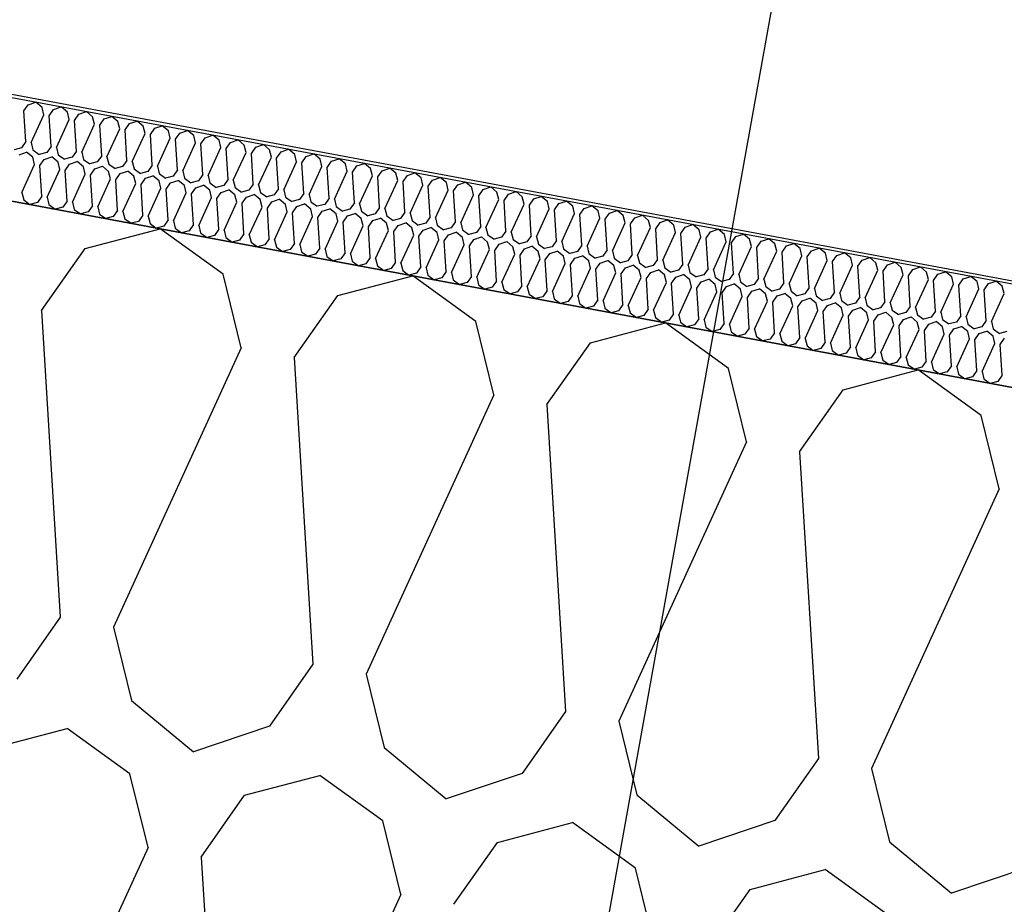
# Model space of a CAD drawing. Header units: millimetres. Extents: x -20520 to 12860, y -2780 to 10870.
# Tile 31 of 147: x -11097 to -10806, y 7705 to 7966. Entities that reach past the tile are written whole.
import ezdxf

# ---------------------------------------------------------------- set-up
doc = ezdxf.new("R2010")
doc.units = ezdxf.units.MM
doc.header["$LTSCALE"] = 0.5
doc.header["$MEASUREMENT"] = 0
doc.linetypes.add('PLINE', pattern=[0])
for name, color, linetype in [('223- Bjelker (Skravur)(Nye konstruksjoner)', 7, 'Continuous'), ('262- Taktekking (Skravur)(Nye konstruksjoner)', 7, 'Continuous'), ('858- Detaljer(Nye konstruksjoner)', 7, 'Continuous')]:
    doc.layers.add(name, color=color, linetype=linetype)
doc.linetypes.add('Membran', pattern='A,0,[2,A-2607.160 Prinsippsnitt fløy F1.Shx,S=0.253968,R=0,X=0,Y=0],-32,0', length=32)
doc.dimstyles.new('GENERATED_STYLE__1', dxfattribs={"dimtxt": 0.18, "dimasz": 76, "dimexe": 0.18, "dimexo": 0.0625, "dimgap": 0, "dimtad": 0, "dimtih": 1, "dimtoh": 1, "dimdec": 4, "dimzin": 0, "dimdsep": 46, "dimcen": 0.09, "dimadec": 0, "dimazin": 0, "dimtfac": 1, "dimtdec": 4, "dimtmove": 0, "dimatfit": 3, "dimldrblk": 'ARROWHEAD_17', "dimfxl": 1, "dimtolj": 1, "dimtzin": 0, "dimarcsym": 0})

# ---------------------------------------------------------------- blocks, each defined once
blk = doc.blocks.new('*X26')
at = {"layer": '262- Taktekking (Skravur)(Nye konstruksjoner)', "linetype": 'PLINE'}
for p, q in [((-11094.35, 7940.76), (-11092.1, 7941.52)), ((-11090.28, 7940.01), (-11092.1, 7941.52)), ((-11095.63, 7938.94), (-11094.35, 7940.76)), ((-11095.08, 7929.88), (-11095.63, 7938.94)), ((-11089.74, 7937.84), (-11090.28, 7940.01)), ((-11088.17, 7937.55), (-11086.89, 7939.38)), ((-11086.89, 7939.38), (-11084.64, 7940.13)), ((-11082.82, 7938.62), (-11084.64, 7940.13)), ((-11082.28, 7936.45), (-11082.82, 7938.62)), ((-11079.43, 7937.99), (-11077.18, 7938.74)), ((-11075.36, 7937.23), (-11077.18, 7938.74)), ((-11093.51, 7929.59), (-11089.74, 7937.84)), ((-11087.62, 7928.49), (-11088.17, 7937.55)), ((-11086.05, 7928.2), (-11082.28, 7936.45)), ((-11080.71, 7936.16), (-11079.43, 7937.99)), ((-11080.16, 7927.1), (-11080.71, 7936.16)), ((-11074.82, 7935.06), (-11075.36, 7937.23)), ((-11073.25, 7934.77), (-11071.97, 7936.6)), ((-11071.97, 7936.6), (-11069.72, 7937.35)), ((-11067.9, 7935.84), (-11069.72, 7937.35)), ((-11067.36, 7933.67), (-11067.9, 7935.84)), ((-11064.51, 7935.21), (-11062.26, 7935.97)), ((-11060.44, 7934.45), (-11062.26, 7935.97)), ((-11078.59, 7926.81), (-11074.82, 7935.06)), ((-11072.7, 7925.72), (-11073.25, 7934.77)), ((-11071.13, 7925.42), (-11067.36, 7933.67)), ((-11065.79, 7933.38), (-11064.51, 7935.21)), ((-11065.24, 7924.33), (-11065.79, 7933.38)), ((-11059.9, 7932.28), (-11060.44, 7934.45)), ((-11058.33, 7931.99), (-11057.05, 7933.82)), ((-11057.05, 7933.82), (-11054.8, 7934.58)), ((-11052.98, 7933.06), (-11054.8, 7934.58)), ((-11052.44, 7930.89), (-11052.98, 7933.06)), ((-11049.59, 7932.43), (-11047.34, 7933.19)), ((-11045.52, 7931.67), (-11047.34, 7933.19)), ((-11095.08, 7929.88), (-11096.36, 7928.06)), ((-11063.67, 7924.03), (-11059.9, 7932.28)), ((-11057.78, 7922.94), (-11058.33, 7931.99)), ((-11056.21, 7922.65), (-11052.44, 7930.89)), ((-11050.87, 7930.6), (-11049.59, 7932.43)), ((-11050.32, 7921.55), (-11050.87, 7930.6)), ((-11044.98, 7929.5), (-11045.52, 7931.67)), ((-11043.41, 7929.21), (-11042.13, 7931.04)), ((-11042.13, 7931.04), (-11039.88, 7931.8)), ((-11038.06, 7930.28), (-11039.88, 7931.8)), ((-11037.52, 7928.11), (-11038.06, 7930.28)), ((-11034.67, 7929.65), (-11032.42, 7930.41)), ((-11030.6, 7928.89), (-11032.42, 7930.41)), ((-11096.36, 7928.06), (-11098.58, 7927.47)), ((-11093.51, 7929.59), (-11092.98, 7927.42)), ((-11092.98, 7927.42), (-11091.12, 7926.08)), ((-11087.62, 7928.49), (-11088.9, 7926.67)), ((-11086.05, 7928.2), (-11085.52, 7926.04)), ((-11080.16, 7927.1), (-11081.44, 7925.28)), ((-11078.59, 7926.81), (-11078.06, 7924.65)), ((-11048.75, 7921.26), (-11044.98, 7929.5)), ((-11042.86, 7920.16), (-11043.41, 7929.21)), ((-11041.3, 7919.87), (-11037.52, 7928.11)), ((-11035.95, 7927.82), (-11034.67, 7929.65)), ((-11035.4, 7918.77), (-11035.95, 7927.82)), ((-11030.06, 7926.72), (-11030.6, 7928.89)), ((-11028.49, 7926.43), (-11027.21, 7928.26)), ((-11027.21, 7928.26), (-11024.96, 7929.02)), ((-11023.14, 7927.5), (-11024.96, 7929.02)), ((-11022.6, 7925.34), (-11023.14, 7927.5)), ((-11021.04, 7925.04), (-11019.75, 7926.87)), ((-11019.75, 7926.87), (-11017.51, 7927.63)), ((-11015.68, 7926.11), (-11017.51, 7927.63)), ((-11097.1, 7926.02), (-11094.85, 7926.78)), ((-11093.02, 7925.26), (-11094.85, 7926.78)), ((-11092.49, 7923.09), (-11093.02, 7925.26)), ((-11088.9, 7926.67), (-11091.12, 7926.08)), ((-11090.92, 7922.8), (-11089.64, 7924.63)), ((-11089.64, 7924.63), (-11087.39, 7925.39)), ((-11085.56, 7923.87), (-11087.39, 7925.39)), ((-11085.52, 7926.04), (-11083.66, 7924.69)), ((-11081.44, 7925.28), (-11083.66, 7924.69)), ((-11082.18, 7923.24), (-11079.93, 7924)), ((-11078.1, 7922.48), (-11079.93, 7924)), ((-11078.06, 7924.65), (-11076.2, 7923.3)), ((-11072.7, 7925.72), (-11073.98, 7923.89)), ((-11071.13, 7925.42), (-11070.6, 7923.26)), ((-11065.24, 7924.33), (-11066.52, 7922.5)), ((-11063.67, 7924.03), (-11063.14, 7921.87)), ((-11033.84, 7918.48), (-11030.06, 7926.72)), ((-11027.94, 7917.38), (-11028.49, 7926.43)), ((-11026.38, 7917.09), (-11022.6, 7925.34)), ((-11020.48, 7915.99), (-11021.04, 7925.04)), ((-11018.92, 7915.7), (-11015.14, 7923.95)), ((-11015.14, 7923.95), (-11015.68, 7926.11)), ((-11013.58, 7923.65), (-11012.29, 7925.48)), ((-11012.29, 7925.48), (-11010.05, 7926.24)), ((-11008.22, 7924.72), (-11010.05, 7926.24)), ((-11007.68, 7922.56), (-11008.22, 7924.72)), ((-11006.12, 7922.27), (-11004.83, 7924.09)), ((-11004.83, 7924.09), (-11002.59, 7924.85)), ((-11000.76, 7923.33), (-11002.59, 7924.85)), ((-11096.26, 7914.85), (-11092.49, 7923.09)), ((-11090.37, 7913.75), (-11090.92, 7922.8)), ((-11088.8, 7913.46), (-11085.03, 7921.7)), ((-11085.03, 7921.7), (-11085.56, 7923.87)), ((-11083.46, 7921.41), (-11082.18, 7923.24)), ((-11082.91, 7912.36), (-11083.46, 7921.41)), ((-11077.57, 7920.31), (-11078.1, 7922.48)), ((-11073.98, 7923.89), (-11076.2, 7923.3)), ((-11076, 7920.02), (-11074.72, 7921.85)), ((-11074.72, 7921.85), (-11072.47, 7922.61)), ((-11070.64, 7921.09), (-11072.47, 7922.61)), ((-11070.11, 7918.92), (-11070.64, 7921.09)), ((-11070.6, 7923.26), (-11068.74, 7921.91)), ((-11066.52, 7922.5), (-11068.74, 7921.91)), ((-11067.26, 7920.46), (-11065.01, 7921.22)), ((-11063.18, 7919.7), (-11065.01, 7921.22)), ((-11063.14, 7921.87), (-11061.28, 7920.52)), ((-11059.06, 7921.11), (-11061.28, 7920.52)), ((-11057.78, 7922.94), (-11059.06, 7921.11)), ((-11056.21, 7922.65), (-11055.68, 7920.48)), ((-11050.32, 7921.55), (-11051.6, 7919.72)), ((-11048.75, 7921.26), (-11048.22, 7919.09)), ((-11013.02, 7914.6), (-11013.58, 7923.65)), ((-11011.46, 7914.31), (-11007.68, 7922.56)), ((-11005.56, 7913.21), (-11006.12, 7922.27)), ((-11004, 7912.92), (-11000.22, 7921.17)), ((-11000.22, 7921.17), (-11000.76, 7923.33)), ((-10998.66, 7920.88), (-10997.38, 7922.7)), ((-10997.38, 7922.7), (-10995.13, 7923.46)), ((-10993.3, 7921.95), (-10995.13, 7923.46)), ((-10992.76, 7919.78), (-10993.3, 7921.95)), ((-10991.2, 7919.49), (-10989.92, 7921.31)), ((-10989.92, 7921.31), (-10987.67, 7922.07)), ((-10985.84, 7920.56), (-10987.67, 7922.07)), ((-11081.34, 7912.07), (-11077.57, 7920.31)), ((-11075.45, 7910.97), (-11076, 7920.02)), ((-11073.88, 7910.68), (-11070.11, 7918.92)), ((-11068.54, 7918.63), (-11067.26, 7920.46)), ((-11067.99, 7909.58), (-11068.54, 7918.63)), ((-11062.65, 7917.54), (-11063.18, 7919.7)), ((-11061.08, 7917.24), (-11059.8, 7919.07)), ((-11059.8, 7919.07), (-11057.55, 7919.83)), ((-11055.72, 7918.31), (-11057.55, 7919.83)), ((-11055.19, 7916.15), (-11055.72, 7918.31)), ((-11055.68, 7920.48), (-11053.82, 7919.13)), ((-11051.6, 7919.72), (-11053.82, 7919.13)), ((-11052.34, 7917.68), (-11050.09, 7918.44)), ((-11048.26, 7916.92), (-11050.09, 7918.44)), ((-11048.22, 7919.09), (-11046.36, 7917.75)), ((-11044.14, 7918.33), (-11046.36, 7917.75)), ((-11042.86, 7920.16), (-11044.14, 7918.33)), ((-11041.3, 7919.87), (-11040.76, 7917.7)), ((-11035.4, 7918.77), (-11036.68, 7916.94)), ((-11033.84, 7918.48), (-11033.3, 7916.31)), ((-10998.1, 7911.82), (-10998.66, 7920.88)), ((-10996.54, 7911.53), (-10992.76, 7919.78)), ((-10990.65, 7910.43), (-10991.2, 7919.49)), ((-10989.08, 7910.14), (-10985.3, 7918.39)), ((-10985.3, 7918.39), (-10985.84, 7920.56)), ((-10983.74, 7918.1), (-10982.46, 7919.93)), ((-10983.19, 7909.04), (-10983.74, 7918.1)), ((-10982.46, 7919.93), (-10980.21, 7920.68)), ((-10978.38, 7919.17), (-10980.21, 7920.68)), ((-10977.84, 7917), (-10978.38, 7919.17)), ((-10976.28, 7916.71), (-10975, 7918.54)), ((-10975, 7918.54), (-10972.75, 7919.29)), ((-10970.92, 7917.78), (-10972.75, 7919.29)), ((-11066.42, 7909.29), (-11062.65, 7917.54)), ((-11060.53, 7908.19), (-11061.08, 7917.24)), ((-11058.96, 7907.9), (-11055.19, 7916.15)), ((-11053.62, 7915.85), (-11052.34, 7917.68)), ((-11053.07, 7906.8), (-11053.62, 7915.85)), ((-11047.73, 7914.76), (-11048.26, 7916.92)), ((-11046.16, 7914.47), (-11044.88, 7916.29)), ((-11044.88, 7916.29), (-11042.63, 7917.05)), ((-11040.81, 7915.53), (-11042.63, 7917.05)), ((-11040.27, 7913.37), (-11040.81, 7915.53)), ((-11040.76, 7917.7), (-11038.9, 7916.36)), ((-11036.68, 7916.94), (-11038.9, 7916.36)), ((-11037.42, 7914.9), (-11035.17, 7915.66)), ((-11033.35, 7914.15), (-11035.17, 7915.66)), ((-11033.3, 7916.31), (-11031.44, 7914.97)), ((-11029.22, 7915.55), (-11031.44, 7914.97)), ((-11027.94, 7917.38), (-11029.22, 7915.55)), ((-11026.38, 7917.09), (-11025.84, 7914.92)), ((-11020.48, 7915.99), (-11021.76, 7914.16)), ((-11018.92, 7915.7), (-11018.38, 7913.53)), ((-10981.62, 7908.75), (-10977.84, 7917)), ((-10975.73, 7907.65), (-10976.28, 7916.71)), ((-10974.16, 7907.36), (-10970.38, 7915.61)), ((-10970.38, 7915.61), (-10970.92, 7917.78)), ((-10968.82, 7915.32), (-10967.54, 7917.15)), ((-10968.27, 7906.27), (-10968.82, 7915.32)), ((-10967.54, 7917.15), (-10965.29, 7917.9)), ((-10963.46, 7916.39), (-10965.29, 7917.9)), ((-10962.93, 7914.22), (-10963.46, 7916.39)), ((-10961.36, 7913.93), (-10960.08, 7915.76)), ((-10960.08, 7915.76), (-10957.83, 7916.52)), ((-10956, 7915), (-10957.83, 7916.52)), ((-11096.26, 7914.85), (-11095.72, 7912.68)), ((-11095.72, 7912.68), (-11093.86, 7911.33)), ((-11090.37, 7913.75), (-11091.65, 7911.92)), ((-11088.8, 7913.46), (-11088.26, 7911.29)), ((-11082.91, 7912.36), (-11084.19, 7910.53)), ((-11051.5, 7906.51), (-11047.73, 7914.76)), ((-11045.61, 7905.41), (-11046.16, 7914.47)), ((-11044.04, 7905.12), (-11040.27, 7913.37)), ((-11038.7, 7913.08), (-11037.42, 7914.9)), ((-11038.15, 7904.02), (-11038.7, 7913.08)), ((-11032.81, 7911.98), (-11033.35, 7914.15)), ((-11031.24, 7911.69), (-11029.96, 7913.51)), ((-11029.96, 7913.51), (-11027.71, 7914.27)), ((-11025.89, 7912.76), (-11027.71, 7914.27)), ((-11025.35, 7910.59), (-11025.89, 7912.76)), ((-11025.84, 7914.92), (-11023.98, 7913.58)), ((-11021.76, 7914.16), (-11023.98, 7913.58)), ((-11022.5, 7912.13), (-11020.25, 7912.88)), ((-11018.43, 7911.37), (-11020.25, 7912.88)), ((-11018.38, 7913.53), (-11016.52, 7912.19)), ((-11014.31, 7912.77), (-11016.52, 7912.19)), ((-11013.02, 7914.6), (-11014.31, 7912.77)), ((-11011.46, 7914.31), (-11010.92, 7912.14)), ((-11005.56, 7913.21), (-11006.85, 7911.38)), ((-11004, 7912.92), (-11003.46, 7910.75)), ((-10966.7, 7905.97), (-10962.93, 7914.22)), ((-10960.81, 7904.88), (-10961.36, 7913.93)), ((-10959.24, 7904.58), (-10955.47, 7912.83)), ((-10955.47, 7912.83), (-10956, 7915)), ((-10953.9, 7912.54), (-10952.62, 7914.37)), ((-10953.35, 7903.49), (-10953.9, 7912.54)), ((-10952.62, 7914.37), (-10950.37, 7915.13)), ((-10948.54, 7913.61), (-10950.37, 7915.13)), ((-10948.01, 7911.44), (-10948.54, 7913.61)), ((-10946.44, 7911.15), (-10945.16, 7912.98)), ((-10945.16, 7912.98), (-10942.91, 7913.74)), ((-10941.08, 7912.22), (-10942.91, 7913.74)), ((-10937.7, 7911.59), (-10935.45, 7912.35)), ((-10933.62, 7910.83), (-10935.45, 7912.35)), ((-11091.65, 7911.92), (-11093.86, 7911.33)), ((-11088.26, 7911.29), (-11086.4, 7909.95)), ((-11084.19, 7910.53), (-11086.4, 7909.95)), ((-11081.34, 7912.07), (-11080.8, 7909.9)), ((-11080.8, 7909.9), (-11078.95, 7908.56)), ((-11075.45, 7910.97), (-11076.73, 7909.14)), ((-11073.88, 7910.68), (-11073.34, 7908.51)), ((-11067.99, 7909.58), (-11069.27, 7907.75)), ((-11036.58, 7903.73), (-11032.81, 7911.98)), ((-11030.69, 7902.63), (-11031.24, 7911.69)), ((-11029.12, 7902.34), (-11025.35, 7910.59)), ((-11023.78, 7910.3), (-11022.5, 7912.13)), ((-11023.23, 7901.24), (-11023.78, 7910.3)), ((-11017.89, 7909.2), (-11018.43, 7911.37)), ((-11016.32, 7908.91), (-11015.04, 7910.74)), ((-11015.04, 7910.74), (-11012.79, 7911.49)), ((-11010.97, 7909.98), (-11012.79, 7911.49)), ((-11010.43, 7907.81), (-11010.97, 7909.98)), ((-11010.92, 7912.14), (-11009.06, 7910.8)), ((-11006.85, 7911.38), (-11009.06, 7910.8)), ((-11007.58, 7909.35), (-11005.33, 7910.1)), ((-11003.51, 7908.59), (-11005.33, 7910.1)), ((-11003.46, 7910.75), (-11001.6, 7909.41)), ((-10999.39, 7909.99), (-11001.6, 7909.41)), ((-10998.1, 7911.82), (-10999.39, 7909.99)), ((-10996.54, 7911.53), (-10996, 7909.36)), ((-10990.65, 7910.43), (-10991.93, 7908.61)), ((-10989.08, 7910.14), (-10988.54, 7907.97)), ((-10951.78, 7903.2), (-10948.01, 7911.44)), ((-10945.89, 7902.1), (-10946.44, 7911.15)), ((-10944.32, 7901.81), (-10940.55, 7910.05)), ((-10940.55, 7910.05), (-10941.08, 7912.22)), ((-10938.98, 7909.76), (-10937.7, 7911.59)), ((-10938.43, 7900.71), (-10938.98, 7909.76)), ((-10933.09, 7908.66), (-10933.62, 7910.83)), ((-10931.52, 7908.37), (-10930.24, 7910.2)), ((-10930.24, 7910.2), (-10927.99, 7910.96)), ((-10926.16, 7909.44), (-10927.99, 7910.96)), ((-10925.63, 7907.27), (-10926.16, 7909.44)), ((-10922.78, 7908.81), (-10920.53, 7909.57)), ((-10918.7, 7908.05), (-10920.53, 7909.57)), ((-11076.73, 7909.14), (-11078.95, 7908.56)), ((-11073.34, 7908.51), (-11071.49, 7907.17)), ((-11069.27, 7907.75), (-11071.49, 7907.17)), ((-11066.42, 7909.29), (-11065.88, 7907.12)), ((-11065.88, 7907.12), (-11064.03, 7905.78)), ((-11060.53, 7908.19), (-11061.81, 7906.36)), ((-11058.96, 7907.9), (-11058.42, 7905.73)), ((-11053.07, 7906.8), (-11054.35, 7904.97)), ((-11051.5, 7906.51), (-11050.96, 7904.34)), ((-11021.66, 7900.95), (-11017.89, 7909.2)), ((-11015.77, 7899.85), (-11016.32, 7908.91)), ((-11014.2, 7899.56), (-11010.43, 7907.81)), ((-11008.86, 7907.52), (-11007.58, 7909.35)), ((-11008.31, 7898.47), (-11008.86, 7907.52)), ((-11002.97, 7906.42), (-11003.51, 7908.59)), ((-11001.4, 7906.13), (-11000.12, 7907.96)), ((-11000.12, 7907.96), (-10997.87, 7908.72)), ((-10996.05, 7907.2), (-10997.87, 7908.72)), ((-10995.51, 7905.03), (-10996.05, 7907.2)), ((-10996, 7909.36), (-10994.14, 7908.02)), ((-10991.93, 7908.61), (-10994.14, 7908.02)), ((-10993.94, 7904.74), (-10992.66, 7906.57)), ((-10992.66, 7906.57), (-10990.41, 7907.33)), ((-10988.59, 7905.81), (-10990.41, 7907.33)), ((-10988.54, 7907.97), (-10986.68, 7906.63)), ((-10984.47, 7907.22), (-10986.68, 7906.63)), ((-10983.19, 7909.04), (-10984.47, 7907.22)), ((-10981.62, 7908.75), (-10981.08, 7906.59)), ((-10981.08, 7906.59), (-10979.22, 7905.24)), ((-10975.73, 7907.65), (-10977.01, 7905.83)), ((-10974.16, 7907.36), (-10973.62, 7905.2)), ((-10936.86, 7900.42), (-10933.09, 7908.66)), ((-10930.97, 7899.32), (-10931.52, 7908.37)), ((-10929.4, 7899.03), (-10925.63, 7907.27)), ((-10924.06, 7906.98), (-10922.78, 7908.81)), ((-10923.51, 7897.93), (-10924.06, 7906.98)), ((-10918.17, 7905.89), (-10918.7, 7908.05)), ((-10916.6, 7905.59), (-10915.32, 7907.42)), ((-10915.32, 7907.42), (-10913.07, 7908.18)), ((-10911.24, 7906.66), (-10913.07, 7908.18)), ((-10910.71, 7904.5), (-10911.24, 7906.66)), ((-10907.86, 7906.03), (-10905.61, 7906.79)), ((-10903.79, 7905.27), (-10905.61, 7906.79)), ((-11061.81, 7906.36), (-11064.03, 7905.78)), ((-11058.42, 7905.73), (-11056.57, 7904.39)), ((-11054.35, 7904.97), (-11056.57, 7904.39)), ((-11050.96, 7904.34), (-11049.11, 7903)), ((-11046.89, 7903.58), (-11049.11, 7903)), ((-11045.61, 7905.41), (-11046.89, 7903.58)), ((-11044.04, 7905.12), (-11043.5, 7902.95)), ((-11038.15, 7904.02), (-11039.43, 7902.19)), ((-11036.58, 7903.73), (-11036.04, 7901.56)), ((-11006.74, 7898.17), (-11002.97, 7906.42)), ((-11000.85, 7897.08), (-11001.4, 7906.13)), ((-10999.28, 7896.78), (-10995.51, 7905.03)), ((-10993.39, 7895.69), (-10993.94, 7904.74)), ((-10991.82, 7895.4), (-10988.05, 7903.64)), ((-10988.05, 7903.64), (-10988.59, 7905.81)), ((-10986.48, 7903.35), (-10985.2, 7905.18)), ((-10985.2, 7905.18), (-10982.95, 7905.94)), ((-10981.13, 7904.42), (-10982.95, 7905.94)), ((-10980.59, 7902.25), (-10981.13, 7904.42)), ((-10977.01, 7905.83), (-10979.22, 7905.24)), ((-10979.02, 7901.96), (-10977.74, 7903.79)), ((-10977.74, 7903.79), (-10975.49, 7904.55)), ((-10973.67, 7903.03), (-10975.49, 7904.55)), ((-10973.62, 7905.2), (-10971.76, 7903.85)), ((-10969.55, 7904.44), (-10971.76, 7903.85)), ((-10968.27, 7906.27), (-10969.55, 7904.44)), ((-10966.7, 7905.97), (-10966.16, 7903.81)), ((-10966.16, 7903.81), (-10964.3, 7902.46)), ((-10960.81, 7904.88), (-10962.09, 7903.05)), ((-10959.24, 7904.58), (-10958.7, 7902.42)), ((-10921.94, 7897.64), (-10918.17, 7905.89)), ((-10916.05, 7896.54), (-10916.6, 7905.59)), ((-10914.48, 7896.25), (-10910.71, 7904.5)), ((-10909.14, 7904.2), (-10907.86, 7906.03)), ((-10908.59, 7895.15), (-10909.14, 7904.2)), ((-10903.25, 7903.11), (-10903.79, 7905.27)), ((-10901.68, 7902.81), (-10900.4, 7904.64)), ((-10900.4, 7904.64), (-10898.15, 7905.4)), ((-10896.33, 7903.88), (-10898.15, 7905.4)), ((-10895.79, 7901.72), (-10896.33, 7903.88)), ((-10892.94, 7903.25), (-10890.69, 7904.01)), ((-10888.87, 7902.5), (-10890.69, 7904.01)), ((-11043.5, 7902.95), (-11041.65, 7901.61)), ((-11039.43, 7902.19), (-11041.65, 7901.61)), ((-11036.04, 7901.56), (-11034.19, 7900.22)), ((-11031.97, 7900.81), (-11034.19, 7900.22)), ((-11030.69, 7902.63), (-11031.97, 7900.81)), ((-11029.12, 7902.34), (-11028.59, 7900.17)), ((-11023.23, 7901.24), (-11024.51, 7899.42)), ((-11021.66, 7900.95), (-11021.13, 7898.79)), ((-10985.93, 7894.3), (-10986.48, 7903.35)), ((-10984.36, 7894.01), (-10980.59, 7902.25)), ((-10978.47, 7892.91), (-10979.02, 7901.96)), ((-10976.9, 7892.62), (-10973.13, 7900.86)), ((-10973.13, 7900.86), (-10973.67, 7903.03)), ((-10971.56, 7900.57), (-10970.28, 7902.4)), ((-10970.28, 7902.4), (-10968.03, 7903.16)), ((-10966.21, 7901.64), (-10968.03, 7903.16)), ((-10965.67, 7899.47), (-10966.21, 7901.64)), ((-10962.09, 7903.05), (-10964.3, 7902.46)), ((-10964.1, 7899.18), (-10962.82, 7901.01)), ((-10962.82, 7901.01), (-10960.57, 7901.77)), ((-10958.75, 7900.25), (-10960.57, 7901.77)), ((-10958.7, 7902.42), (-10956.84, 7901.07)), ((-10954.63, 7901.66), (-10956.84, 7901.07)), ((-10953.35, 7903.49), (-10954.63, 7901.66)), ((-10951.78, 7903.2), (-10951.24, 7901.03)), ((-10951.24, 7901.03), (-10949.39, 7899.68)), ((-10945.89, 7902.1), (-10947.17, 7900.27)), ((-10944.32, 7901.81), (-10943.78, 7899.64)), ((-10938.43, 7900.71), (-10939.71, 7898.88)), ((-10907.02, 7894.86), (-10903.25, 7903.11)), ((-10901.13, 7893.76), (-10901.68, 7902.81)), ((-10899.56, 7893.47), (-10895.79, 7901.72)), ((-10894.22, 7901.43), (-10892.94, 7903.25)), ((-10893.67, 7892.37), (-10894.22, 7901.43)), ((-10888.33, 7900.33), (-10888.87, 7902.5)), ((-10886.76, 7900.04), (-10885.48, 7901.86)), ((-10885.48, 7901.86), (-10883.23, 7902.62)), ((-10881.41, 7901.11), (-10883.23, 7902.62)), ((-10880.87, 7898.94), (-10881.41, 7901.11)), ((-10878.02, 7900.48), (-10875.77, 7901.23)), ((-10873.95, 7899.72), (-10875.77, 7901.23)), ((-11028.59, 7900.17), (-11026.73, 7898.83)), ((-11024.51, 7899.42), (-11026.73, 7898.83)), ((-11021.13, 7898.79), (-11019.27, 7897.44)), ((-11017.05, 7898.03), (-11019.27, 7897.44)), ((-11015.77, 7899.85), (-11017.05, 7898.03)), ((-11014.2, 7899.56), (-11013.67, 7897.4)), ((-11008.31, 7898.47), (-11009.59, 7896.64)), ((-11006.74, 7898.17), (-11006.21, 7896.01)), ((-10971.01, 7891.52), (-10971.56, 7900.57)), ((-10969.45, 7891.23), (-10965.67, 7899.47)), ((-10963.55, 7890.13), (-10964.1, 7899.18)), ((-10961.99, 7889.84), (-10958.21, 7898.09)), ((-10958.21, 7898.09), (-10958.75, 7900.25)), ((-10956.64, 7897.79), (-10955.36, 7899.62)), ((-10956.09, 7888.74), (-10956.64, 7897.79)), ((-10955.36, 7899.62), (-10953.11, 7900.38)), ((-10951.29, 7898.86), (-10953.11, 7900.38)), ((-10950.75, 7896.7), (-10951.29, 7898.86)), ((-10947.17, 7900.27), (-10949.39, 7899.68)), ((-10949.19, 7896.4), (-10947.9, 7898.23)), ((-10947.9, 7898.23), (-10945.66, 7898.99)), ((-10943.83, 7897.47), (-10945.66, 7898.99)), ((-10943.78, 7899.64), (-10941.93, 7898.3)), ((-10939.71, 7898.88), (-10941.93, 7898.3)), ((-10936.86, 7900.42), (-10936.32, 7898.25)), ((-10936.32, 7898.25), (-10934.47, 7896.91)), ((-10930.97, 7899.32), (-10932.25, 7897.49)), ((-10929.4, 7899.03), (-10928.86, 7896.86)), ((-10923.51, 7897.93), (-10924.79, 7896.1)), ((-10892.1, 7892.08), (-10888.33, 7900.33)), ((-10886.21, 7890.98), (-10886.76, 7900.04)), ((-10884.64, 7890.69), (-10880.87, 7898.94)), ((-10879.3, 7898.65), (-10878.02, 7900.48)), ((-10878.75, 7889.59), (-10879.3, 7898.65)), ((-10873.41, 7897.55), (-10873.95, 7899.72)), ((-10871.84, 7897.26), (-10870.56, 7899.09)), ((-10870.56, 7899.09), (-10868.31, 7899.84)), ((-10866.49, 7898.33), (-10868.31, 7899.84)), ((-10865.95, 7896.16), (-10866.49, 7898.33)), ((-10863.1, 7897.7), (-10860.85, 7898.45)), ((-10859.03, 7896.94), (-10860.85, 7898.45)), ((-11013.67, 7897.4), (-11011.81, 7896.05)), ((-11009.59, 7896.64), (-11011.81, 7896.05)), ((-11006.21, 7896.01), (-11004.35, 7894.66)), ((-11002.13, 7895.25), (-11004.35, 7894.66)), ((-11000.85, 7897.08), (-11002.13, 7895.25)), ((-10999.28, 7896.78), (-10998.75, 7894.62)), ((-10993.39, 7895.69), (-10994.67, 7893.86)), ((-10991.82, 7895.4), (-10991.29, 7893.23)), ((-10954.53, 7888.45), (-10950.75, 7896.7)), ((-10948.63, 7887.35), (-10949.19, 7896.4)), ((-10947.07, 7887.06), (-10943.29, 7895.31)), ((-10943.29, 7895.31), (-10943.83, 7897.47)), ((-10941.73, 7895.01), (-10940.44, 7896.84)), ((-10941.17, 7885.96), (-10941.73, 7895.01)), ((-10940.44, 7896.84), (-10938.2, 7897.6)), ((-10936.37, 7896.08), (-10938.2, 7897.6)), ((-10935.83, 7893.92), (-10936.37, 7896.08)), ((-10932.25, 7897.49), (-10934.47, 7896.91)), ((-10934.27, 7893.63), (-10932.98, 7895.45)), ((-10932.98, 7895.45), (-10930.74, 7896.21)), ((-10928.91, 7894.7), (-10930.74, 7896.21)), ((-10928.86, 7896.86), (-10927.01, 7895.52)), ((-10924.79, 7896.1), (-10927.01, 7895.52)), ((-10921.94, 7897.64), (-10921.4, 7895.47)), ((-10921.4, 7895.47), (-10919.55, 7894.13)), ((-10916.05, 7896.54), (-10917.33, 7894.71)), ((-10914.48, 7896.25), (-10913.94, 7894.08)), ((-10908.59, 7895.15), (-10909.87, 7893.32)), ((-10907.02, 7894.86), (-10906.48, 7892.69)), ((-10877.18, 7889.3), (-10873.41, 7897.55)), ((-10871.29, 7888.2), (-10871.84, 7897.26)), ((-10869.72, 7887.91), (-10865.95, 7896.16)), ((-10864.38, 7895.87), (-10863.1, 7897.7)), ((-10863.83, 7886.82), (-10864.38, 7895.87)), ((-10858.49, 7894.77), (-10859.03, 7896.94)), ((-10856.92, 7894.48), (-10855.64, 7896.31)), ((-10855.64, 7896.31), (-10853.39, 7897.06)), ((-10851.57, 7895.55), (-10853.39, 7897.06)), ((-10851.03, 7893.38), (-10851.57, 7895.55)), ((-10849.46, 7893.09), (-10848.18, 7894.92)), ((-10848.18, 7894.92), (-10845.93, 7895.68)), ((-10844.11, 7894.16), (-10845.93, 7895.68)), ((-10998.75, 7894.62), (-10996.89, 7893.27)), ((-10994.67, 7893.86), (-10996.89, 7893.27)), ((-10991.29, 7893.23), (-10989.43, 7891.88)), ((-10987.21, 7892.47), (-10989.43, 7891.88)), ((-10985.93, 7894.3), (-10987.21, 7892.47)), ((-10984.36, 7894.01), (-10983.83, 7891.84)), ((-10978.47, 7892.91), (-10979.75, 7891.08)), ((-10976.9, 7892.62), (-10976.37, 7890.45)), ((-10939.61, 7885.67), (-10935.83, 7893.92)), ((-10933.71, 7884.57), (-10934.27, 7893.63)), ((-10932.15, 7884.28), (-10928.37, 7892.53)), ((-10928.37, 7892.53), (-10928.91, 7894.7)), ((-10926.81, 7892.24), (-10925.53, 7894.06)), ((-10926.25, 7883.18), (-10926.81, 7892.24)), ((-10925.53, 7894.06), (-10923.28, 7894.82)), ((-10921.45, 7893.31), (-10923.28, 7894.82)), ((-10920.91, 7891.14), (-10921.45, 7893.31)), ((-10917.33, 7894.71), (-10919.55, 7894.13)), ((-10919.35, 7890.85), (-10918.07, 7892.68)), ((-10918.07, 7892.68), (-10915.82, 7893.43)), ((-10913.99, 7891.92), (-10915.82, 7893.43)), ((-10913.94, 7894.08), (-10912.09, 7892.74)), ((-10909.87, 7893.32), (-10912.09, 7892.74)), ((-10910.61, 7891.29), (-10908.36, 7892.04)), ((-10906.53, 7890.53), (-10908.36, 7892.04)), ((-10906.48, 7892.69), (-10904.63, 7891.35)), ((-10902.41, 7891.93), (-10904.63, 7891.35)), ((-10901.13, 7893.76), (-10902.41, 7891.93)), ((-10899.56, 7893.47), (-10899.03, 7891.3)), ((-10893.67, 7892.37), (-10894.95, 7890.54)), ((-10892.1, 7892.08), (-10891.57, 7889.91)), ((-10862.26, 7886.52), (-10858.49, 7894.77)), ((-10856.37, 7885.43), (-10856.92, 7894.48)), ((-10854.8, 7885.13), (-10851.03, 7893.38)), ((-10848.91, 7884.04), (-10849.46, 7893.09)), ((-10847.34, 7883.74), (-10843.57, 7891.99)), ((-10843.57, 7891.99), (-10844.11, 7894.16)), ((-10842, 7891.7), (-10840.72, 7893.53)), ((-10840.72, 7893.53), (-10838.47, 7894.29)), ((-10836.65, 7892.77), (-10838.47, 7894.29)), ((-10836.11, 7890.6), (-10836.65, 7892.77)), ((-10834.54, 7890.31), (-10833.26, 7892.14)), ((-10833.26, 7892.14), (-10831.01, 7892.9)), ((-10829.19, 7891.38), (-10831.01, 7892.9)), ((-10983.83, 7891.84), (-10981.97, 7890.5)), ((-10979.75, 7891.08), (-10981.97, 7890.5)), ((-10976.37, 7890.45), (-10974.51, 7889.11)), ((-10972.29, 7889.69), (-10974.51, 7889.11)), ((-10971.01, 7891.52), (-10972.29, 7889.69)), ((-10969.45, 7891.23), (-10968.91, 7889.06)), ((-10968.91, 7889.06), (-10967.05, 7887.72)), ((-10963.55, 7890.13), (-10964.83, 7888.3)), ((-10961.99, 7889.84), (-10961.45, 7887.67)), ((-10924.69, 7882.89), (-10920.91, 7891.14)), ((-10918.8, 7881.79), (-10919.35, 7890.85)), ((-10917.23, 7881.5), (-10913.45, 7889.75)), ((-10913.45, 7889.75), (-10913.99, 7891.92)), ((-10911.89, 7889.46), (-10910.61, 7891.29)), ((-10911.34, 7880.4), (-10911.89, 7889.46)), ((-10905.99, 7888.36), (-10906.53, 7890.53)), ((-10904.43, 7888.07), (-10903.15, 7889.9)), ((-10903.15, 7889.9), (-10900.9, 7890.65)), ((-10899.07, 7889.14), (-10900.9, 7890.65)), ((-10898.54, 7886.97), (-10899.07, 7889.14)), ((-10899.03, 7891.3), (-10897.17, 7889.96)), ((-10894.95, 7890.54), (-10897.17, 7889.96)), ((-10895.69, 7888.51), (-10893.44, 7889.26)), ((-10891.61, 7887.75), (-10893.44, 7889.26)), ((-10891.57, 7889.91), (-10889.71, 7888.57)), ((-10887.49, 7889.15), (-10889.71, 7888.57)), ((-10886.21, 7890.98), (-10887.49, 7889.15)), ((-10884.64, 7890.69), (-10884.11, 7888.52)), ((-10878.75, 7889.59), (-10880.03, 7887.77)), ((-10877.18, 7889.3), (-10876.65, 7887.14)), ((-10841.45, 7882.65), (-10842, 7891.7)), ((-10839.89, 7882.36), (-10836.11, 7890.6)), ((-10833.99, 7881.26), (-10834.54, 7890.31)), ((-10832.43, 7880.97), (-10828.65, 7889.21)), ((-10828.65, 7889.21), (-10829.19, 7891.38)), ((-10827.08, 7888.92), (-10825.8, 7890.75)), ((-10825.8, 7890.75), (-10823.55, 7891.51)), ((-10821.73, 7889.99), (-10823.55, 7891.51)), ((-10821.19, 7887.82), (-10821.73, 7889.99)), ((-10819.63, 7887.53), (-10818.34, 7889.36)), ((-10818.34, 7889.36), (-10816.1, 7890.12)), ((-10814.27, 7888.6), (-10816.1, 7890.12)), ((-10964.83, 7888.3), (-10967.05, 7887.72)), ((-10961.45, 7887.67), (-10959.59, 7886.33)), ((-10957.37, 7886.91), (-10959.59, 7886.33)), ((-10956.09, 7888.74), (-10957.37, 7886.91)), ((-10954.53, 7888.45), (-10953.99, 7886.28)), ((-10953.99, 7886.28), (-10952.13, 7884.94)), ((-10948.63, 7887.35), (-10949.91, 7885.52)), ((-10947.07, 7887.06), (-10946.53, 7884.89)), ((-10909.77, 7880.11), (-10905.99, 7888.36)), ((-10903.88, 7879.02), (-10904.43, 7888.07)), ((-10902.31, 7878.72), (-10898.54, 7886.97)), ((-10896.97, 7886.68), (-10895.69, 7888.51)), ((-10896.42, 7877.63), (-10896.97, 7886.68)), ((-10891.08, 7885.58), (-10891.61, 7887.75)), ((-10889.51, 7885.29), (-10888.23, 7887.12)), ((-10888.23, 7887.12), (-10885.98, 7887.88)), ((-10884.15, 7886.36), (-10885.98, 7887.88)), ((-10883.62, 7884.19), (-10884.15, 7886.36)), ((-10884.11, 7888.52), (-10882.25, 7887.18)), ((-10880.03, 7887.77), (-10882.25, 7887.18)), ((-10880.77, 7885.73), (-10878.52, 7886.49)), ((-10876.69, 7884.97), (-10878.52, 7886.49)), ((-10876.65, 7887.14), (-10874.79, 7885.79)), ((-10872.57, 7886.38), (-10874.79, 7885.79)), ((-10871.29, 7888.2), (-10872.57, 7886.38)), ((-10869.72, 7887.91), (-10869.19, 7885.75)), ((-10863.83, 7886.82), (-10865.11, 7884.99)), ((-10862.26, 7886.52), (-10861.73, 7884.36)), ((-10826.53, 7879.87), (-10827.08, 7888.92)), ((-10824.97, 7879.58), (-10821.19, 7887.82)), ((-10819.07, 7878.48), (-10819.63, 7887.53)), ((-10817.51, 7878.19), (-10813.73, 7886.44)), ((-10813.73, 7886.44), (-10814.27, 7888.6)), ((-10812.17, 7886.14), (-10810.88, 7887.97)), ((-10811.61, 7877.09), (-10812.17, 7886.14)), ((-10810.88, 7887.97), (-10808.64, 7888.73)), ((-10806.81, 7887.21), (-10808.64, 7888.73)), ((-10806.27, 7885.05), (-10806.81, 7887.21)), ((-10949.91, 7885.52), (-10952.13, 7884.94)), ((-10946.53, 7884.89), (-10944.67, 7883.55)), ((-10942.46, 7884.13), (-10944.67, 7883.55)), ((-10941.17, 7885.96), (-10942.46, 7884.13)), ((-10939.61, 7885.67), (-10939.07, 7883.5)), ((-10939.07, 7883.5), (-10937.21, 7882.16)), ((-10933.71, 7884.57), (-10935, 7882.74)), ((-10932.15, 7884.28), (-10931.61, 7882.11)), ((-10894.85, 7877.33), (-10891.08, 7885.58)), ((-10888.96, 7876.24), (-10889.51, 7885.29)), ((-10887.39, 7875.94), (-10883.62, 7884.19)), ((-10882.05, 7883.9), (-10880.77, 7885.73)), ((-10881.5, 7874.85), (-10882.05, 7883.9)), ((-10876.16, 7882.8), (-10876.69, 7884.97)), ((-10874.59, 7882.51), (-10873.31, 7884.34)), ((-10873.31, 7884.34), (-10871.06, 7885.1)), ((-10869.23, 7883.58), (-10871.06, 7885.1)), ((-10868.7, 7881.41), (-10869.23, 7883.58)), ((-10869.19, 7885.75), (-10867.33, 7884.4)), ((-10865.11, 7884.99), (-10867.33, 7884.4)), ((-10865.85, 7882.95), (-10863.6, 7883.71)), ((-10861.77, 7882.19), (-10863.6, 7883.71)), ((-10861.73, 7884.36), (-10859.87, 7883.01)), ((-10857.65, 7883.6), (-10859.87, 7883.01)), ((-10856.37, 7885.43), (-10857.65, 7883.6)), ((-10854.8, 7885.13), (-10854.27, 7882.97)), ((-10848.91, 7884.04), (-10850.19, 7882.21)), ((-10847.34, 7883.74), (-10846.81, 7881.58)), ((-10810.05, 7876.8), (-10806.27, 7885.05)), ((-10935, 7882.74), (-10937.21, 7882.16)), ((-10931.61, 7882.11), (-10929.75, 7880.77)), ((-10927.54, 7881.36), (-10929.75, 7880.77)), ((-10926.25, 7883.18), (-10927.54, 7881.36)), ((-10924.69, 7882.89), (-10924.15, 7880.72)), ((-10924.15, 7880.72), (-10922.29, 7879.38)), ((-10918.8, 7881.79), (-10920.08, 7879.97)), ((-10917.23, 7881.5), (-10916.69, 7879.34)), ((-10911.34, 7880.4), (-10912.62, 7878.58)), ((-10879.93, 7874.56), (-10876.16, 7882.8)), ((-10874.04, 7873.46), (-10874.59, 7882.51)), ((-10872.47, 7873.17), (-10868.7, 7881.41)), ((-10867.13, 7881.12), (-10865.85, 7882.95)), ((-10866.58, 7872.07), (-10867.13, 7881.12)), ((-10861.24, 7880.02), (-10861.77, 7882.19)), ((-10859.67, 7879.73), (-10858.39, 7881.56)), ((-10858.39, 7881.56), (-10856.14, 7882.32)), ((-10854.31, 7880.8), (-10856.14, 7882.32)), ((-10853.78, 7878.64), (-10854.31, 7880.8)), ((-10854.27, 7882.97), (-10852.41, 7881.62)), ((-10850.19, 7882.21), (-10852.41, 7881.62)), ((-10850.93, 7880.17), (-10848.68, 7880.93)), ((-10846.85, 7879.41), (-10848.68, 7880.93)), ((-10846.81, 7881.58), (-10844.95, 7880.23)), ((-10842.73, 7880.82), (-10844.95, 7880.23)), ((-10841.45, 7882.65), (-10842.73, 7880.82)), ((-10839.89, 7882.36), (-10839.35, 7880.19)), ((-10833.99, 7881.26), (-10835.27, 7879.43)), ((-10832.43, 7880.97), (-10831.89, 7878.8)), ((-10920.08, 7879.97), (-10922.29, 7879.38)), ((-10916.69, 7879.34), (-10914.83, 7877.99)), ((-10912.62, 7878.58), (-10914.83, 7877.99)), ((-10909.77, 7880.11), (-10909.23, 7877.95)), ((-10909.23, 7877.95), (-10907.37, 7876.6)), ((-10903.88, 7879.02), (-10905.16, 7877.19)), ((-10902.31, 7878.72), (-10901.77, 7876.56)), ((-10896.42, 7877.63), (-10897.7, 7875.8)), ((-10865.01, 7871.78), (-10861.24, 7880.02)), ((-10859.12, 7870.68), (-10859.67, 7879.73)), ((-10857.55, 7870.39), (-10853.78, 7878.64)), ((-10852.21, 7878.34), (-10850.93, 7880.17)), ((-10851.66, 7869.29), (-10852.21, 7878.34)), ((-10846.32, 7877.25), (-10846.85, 7879.41)), ((-10844.75, 7876.95), (-10843.47, 7878.78)), ((-10843.47, 7878.78), (-10841.22, 7879.54)), ((-10839.4, 7878.02), (-10841.22, 7879.54)), ((-10838.86, 7875.86), (-10839.4, 7878.02)), ((-10839.35, 7880.19), (-10837.49, 7878.85)), ((-10835.27, 7879.43), (-10837.49, 7878.85)), ((-10836.01, 7877.39), (-10833.76, 7878.15)), ((-10831.94, 7876.63), (-10833.76, 7878.15)), ((-10831.89, 7878.8), (-10830.03, 7877.46)), ((-10827.81, 7878.04), (-10830.03, 7877.46)), ((-10826.53, 7879.87), (-10827.81, 7878.04)), ((-10824.97, 7879.58), (-10824.43, 7877.41)), ((-10824.43, 7877.41), (-10822.57, 7876.07)), ((-10819.07, 7878.48), (-10820.35, 7876.65)), ((-10817.51, 7878.19), (-10816.97, 7876.02)), ((-10905.16, 7877.19), (-10907.37, 7876.6)), ((-10901.77, 7876.56), (-10899.91, 7875.21)), ((-10897.7, 7875.8), (-10899.91, 7875.21)), ((-10894.85, 7877.33), (-10894.31, 7875.17)), ((-10894.31, 7875.17), (-10892.45, 7873.82)), ((-10888.96, 7876.24), (-10890.24, 7874.41)), ((-10887.39, 7875.94), (-10886.85, 7873.78)), ((-10881.5, 7874.85), (-10882.78, 7873.02)), ((-10879.93, 7874.56), (-10879.39, 7872.39)), ((-10850.09, 7869), (-10846.32, 7877.25)), ((-10844.2, 7867.9), (-10844.75, 7876.95)), ((-10842.63, 7867.61), (-10838.86, 7875.86)), ((-10837.29, 7875.56), (-10836.01, 7877.39)), ((-10836.74, 7866.51), (-10837.29, 7875.56)), ((-10831.4, 7874.47), (-10831.94, 7876.63)), ((-10829.83, 7874.18), (-10828.55, 7876)), ((-10828.55, 7876), (-10826.3, 7876.76)), ((-10824.48, 7875.25), (-10826.3, 7876.76)), ((-10823.94, 7873.08), (-10824.48, 7875.25)), ((-10820.35, 7876.65), (-10822.57, 7876.07)), ((-10822.37, 7872.79), (-10821.09, 7874.61)), ((-10821.09, 7874.61), (-10818.84, 7875.37)), ((-10817.02, 7873.86), (-10818.84, 7875.37)), ((-10816.97, 7876.02), (-10815.11, 7874.68)), ((-10812.9, 7875.26), (-10815.11, 7874.68)), ((-10811.61, 7877.09), (-10812.9, 7875.26)), ((-10810.05, 7876.8), (-10809.51, 7874.63)), ((-10809.51, 7874.63), (-10807.65, 7873.29)), ((-10890.24, 7874.41), (-10892.45, 7873.82)), ((-10886.85, 7873.78), (-10884.99, 7872.43)), ((-10882.78, 7873.02), (-10884.99, 7872.43)), ((-10879.39, 7872.39), (-10877.54, 7871.05)), ((-10875.32, 7871.63), (-10877.54, 7871.05)), ((-10874.04, 7873.46), (-10875.32, 7871.63)), ((-10872.47, 7873.17), (-10871.93, 7871)), ((-10866.58, 7872.07), (-10867.86, 7870.24)), ((-10865.01, 7871.78), (-10864.47, 7869.61)), ((-10835.17, 7866.22), (-10831.4, 7874.47)), ((-10829.28, 7865.12), (-10829.83, 7874.18)), ((-10827.71, 7864.83), (-10823.94, 7873.08)), ((-10821.82, 7863.73), (-10822.37, 7872.79)), ((-10820.25, 7863.44), (-10816.48, 7871.69)), ((-10816.48, 7871.69), (-10817.02, 7873.86)), ((-10814.91, 7871.4), (-10813.63, 7873.23)), ((-10813.63, 7873.23), (-10811.38, 7873.98)), ((-10809.56, 7872.47), (-10811.38, 7873.98)), ((-10809.02, 7870.3), (-10809.56, 7872.47)), ((-10805.44, 7873.87), (-10807.65, 7873.29)), ((-10807.45, 7870.01), (-10806.17, 7871.84)), ((-10871.93, 7871), (-10870.08, 7869.66)), ((-10867.86, 7870.24), (-10870.08, 7869.66)), ((-10864.47, 7869.61), (-10862.62, 7868.27)), ((-10860.4, 7868.85), (-10862.62, 7868.27)), ((-10859.12, 7870.68), (-10860.4, 7868.85)), ((-10857.55, 7870.39), (-10857.01, 7868.22)), ((-10851.66, 7869.29), (-10852.94, 7867.46)), ((-10850.09, 7869), (-10849.55, 7866.83)), ((-10814.36, 7862.34), (-10814.91, 7871.4)), ((-10812.79, 7862.05), (-10809.02, 7870.3)), ((-10806.9, 7860.95), (-10807.45, 7870.01)), ((-10857.01, 7868.22), (-10855.16, 7866.88)), ((-10852.94, 7867.46), (-10855.16, 7866.88)), ((-10849.55, 7866.83), (-10847.7, 7865.49)), ((-10845.48, 7866.07), (-10847.7, 7865.49)), ((-10844.2, 7867.9), (-10845.48, 7866.07)), ((-10842.63, 7867.61), (-10842.09, 7865.44)), ((-10836.74, 7866.51), (-10838.02, 7864.68)), ((-10835.17, 7866.22), (-10834.64, 7864.05)), ((-10842.09, 7865.44), (-10840.24, 7864.1)), ((-10838.02, 7864.68), (-10840.24, 7864.1)), ((-10834.64, 7864.05), (-10832.78, 7862.71)), ((-10830.56, 7863.29), (-10832.78, 7862.71)), ((-10829.28, 7865.12), (-10830.56, 7863.29)), ((-10827.71, 7864.83), (-10827.18, 7862.66)), ((-10821.82, 7863.73), (-10823.1, 7861.9)), ((-10820.25, 7863.44), (-10819.72, 7861.27)), ((-10827.18, 7862.66), (-10825.32, 7861.32)), ((-10823.1, 7861.9), (-10825.32, 7861.32)), ((-10819.72, 7861.27), (-10817.86, 7859.93)), ((-10815.64, 7860.52), (-10817.86, 7859.93)), ((-10814.36, 7862.34), (-10815.64, 7860.52)), ((-10812.79, 7862.05), (-10812.26, 7859.89)), ((-10806.9, 7860.95), (-10808.18, 7859.13)), ((-10812.26, 7859.89), (-10810.4, 7858.54)), ((-10808.18, 7859.13), (-10810.4, 7858.54))]:
    blk.add_line(p, q, dxfattribs=at)
blk = doc.blocks.new('*X27')
at = {"layer": '223- Bjelker (Skravur)(Nye konstruksjoner)', "linetype": 'PLINE'}
for p, q in [((-11077.62, 7898.33), (-11055.45, 7904.18)), ((-11036.88, 7890.75), (-11055.45, 7904.18)), ((-11090.43, 7880.05), (-11077.62, 7898.33)), ((-11031.51, 7869.08), (-11036.88, 7890.75)), ((-11003.02, 7884.44), (-10980.85, 7890.29)), ((-10962.28, 7876.85), (-10980.85, 7890.29)), ((-11015.83, 7866.16), (-11003.02, 7884.44)), ((-11090.43, 7880.05), (-11084.91, 7789.52)), ((-10956.91, 7855.18), (-10962.28, 7876.85)), ((-10928.43, 7870.55), (-10906.26, 7876.39)), ((-10887.68, 7862.96), (-10906.26, 7876.39)), ((-11031.51, 7869.08), (-11069.24, 7786.6)), ((-10941.24, 7852.27), (-10928.43, 7870.55)), ((-11015.83, 7866.16), (-11010.32, 7775.63)), ((-10882.31, 7841.29), (-10887.68, 7862.96)), ((-10853.83, 7856.66), (-10831.66, 7862.5)), ((-10813.09, 7849.07), (-10831.66, 7862.5)), ((-10956.91, 7855.18), (-10994.64, 7772.71)), ((-10866.64, 7838.37), (-10853.83, 7856.66)), ((-10941.24, 7852.27), (-10935.72, 7761.73)), ((-10807.72, 7827.4), (-10813.09, 7849.07)), ((-10882.31, 7841.29), (-10920.05, 7758.82)), ((-10866.64, 7838.37), (-10861.12, 7747.84)), ((-10807.72, 7827.4), (-10845.45, 7744.92)), ((-11084.91, 7789.52), (-11097.72, 7771.24)), ((-11069.24, 7786.6), (-11063.87, 7764.93)), ((-11010.32, 7775.63), (-11023.13, 7757.34)), ((-10994.64, 7772.71), (-10989.27, 7751.04)), ((-11063.87, 7764.93), (-11045.62, 7749.77)), ((-10935.72, 7761.73), (-10948.53, 7743.45)), ((-10920.05, 7758.82), (-10914.68, 7737.15)), ((-11105.08, 7750.87), (-11082.92, 7756.72)), ((-11064.34, 7743.28), (-11082.92, 7756.72)), ((-11023.13, 7757.34), (-11045.62, 7749.77)), ((-10989.27, 7751.04), (-10971.02, 7735.88)), ((-10861.12, 7747.84), (-10873.94, 7729.56)), ((-10845.45, 7744.92), (-10840.08, 7723.25)), ((-11058.97, 7721.61), (-11064.34, 7743.28)), ((-11030.49, 7736.98), (-11008.32, 7742.82)), ((-10989.74, 7729.39), (-11008.32, 7742.82)), ((-10948.53, 7743.45), (-10971.02, 7735.88)), ((-11043.3, 7718.69), (-11030.49, 7736.98)), ((-10914.68, 7737.15), (-10896.42, 7721.98)), ((-10984.37, 7707.72), (-10989.74, 7729.39)), ((-10873.94, 7729.56), (-10896.42, 7721.98)), ((-10955.89, 7723.08), (-10933.72, 7728.93)), ((-10915.15, 7715.5), (-10933.72, 7728.93)), ((-11058.97, 7721.61), (-11096.71, 7639.14)), ((-10968.7, 7704.8), (-10955.89, 7723.08)), ((-10840.08, 7723.25), (-10821.83, 7708.09)), ((-11043.3, 7718.69), (-11037.78, 7628.16)), ((-10909.78, 7693.83), (-10915.15, 7715.5)), ((-10881.29, 7709.19), (-10859.13, 7715.04)), ((-10840.55, 7701.6), (-10859.13, 7715.04)), ((-10799.34, 7715.67), (-10821.83, 7708.09)), ((-10894.1, 7690.91), (-10881.29, 7709.19)), ((-10984.37, 7707.72), (-11022.11, 7625.24))]:
    blk.add_line(p, q, dxfattribs=at)
blk = doc.blocks.new('ARROWHEAD_17')
at = {"linetype": 'Continuous'}
for p, q in [((-0.1876, -0.7), (0.1876, 0.7)), ((0, 0), (-1, 0))]:
    blk.add_line(p, q, dxfattribs=at)

msp = doc.modelspace()

# ---------------------------------------------------------------- linework, layer by layer
at = {"layer": '223- Bjelker (Skravur)(Nye konstruksjoner)', "linetype": 'PLINE', "flags": 128}
msp.add_lwpolyline([(-12900, 7942.55), (-6445.74, 6740.5), (-6445.74, 7045.66), (-12900, 8247.71)], close=True, dxfattribs=at)
at = {"layer": '262- Taktekking (Skravur)(Nye konstruksjoner)', "linetype": 'PLINE', "flags": 128}
msp.add_lwpolyline([(-12880, 8243.99), (-6225.74, 7004.69), (-6225.74, 7035.2), (-12880, 8274.5)], close=True, dxfattribs=at)
at = {"layer": '858- Detaljer(Nye konstruksjoner)', "linetype": 'Membran'}
msp.add_lwpolyline([(-13179, 8522.78), (-13179, 8579.38), (-12879, 8541.5), (-12879, 8275.33), (-6224.74, 7036.03), (-6224.74, 6860.37), (-729, 6722.98), (-729, 6653), (-231, 6653), (-231, 6950)], dxfattribs=at)

# ---------------------------------------------------------------- block references
at = {"layer": '223- Bjelker (Skravur)(Nye konstruksjoner)', "linetype": 'PLINE'}
msp.add_blockref('*X27', (0, 0), dxfattribs=at)
at = {"layer": '262- Taktekking (Skravur)(Nye konstruksjoner)', "linetype": 'PLINE'}
msp.add_blockref('*X26', (0, 0), dxfattribs=at)

# ---------------------------------------------------------------- leaders
at = {"layer": '858- Detaljer(Nye konstruksjoner)', "linetype": 'PLINE', "annotation_type": 0, "has_hookline": 1, "hookline_direction": 0, "text_width": 2111.8}
msp.add_leader([(-10986.77, 7346.87), (-10748.78, 8670.17), (-10331.57, 8624.74)], dimstyle='GENERATED_STYLE__1', dxfattribs=at)

doc.saveas('drawing.dxf')
